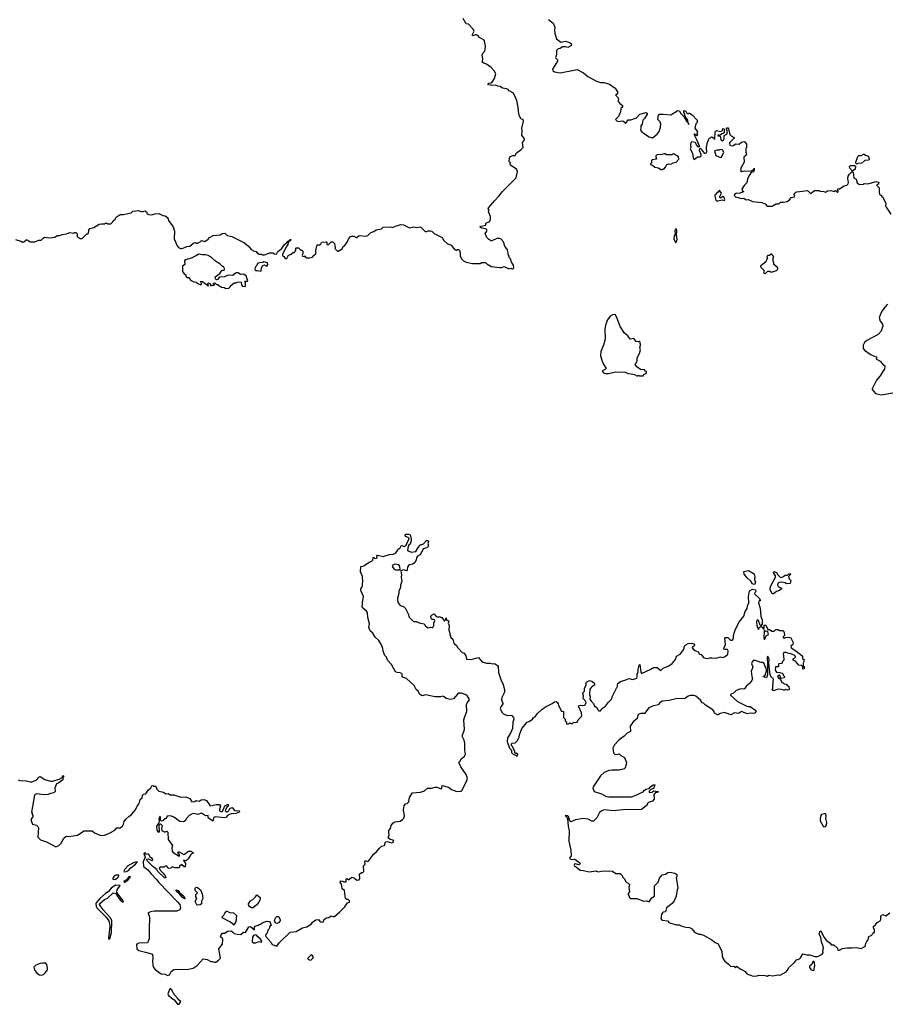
# Model space of a CAD drawing. Extents: x 2029826 to 2248070, y 228728 to 402406.
# Tile 66 of 256: x 2124120 to 2135290, y 271590 to 284282. Entities that reach past the tile are written whole.
import ezdxf

# ---------------------------------------------------------------- set-up
doc = ezdxf.new("R2010")
doc.units = 0

msp = doc.modelspace()

# ---------------------------------------------------------------- linework, layer by layer
at = {"layer": '0CON10XD'}
for points in [[(2124067, 281447), (2124135, 281428), (2124155, 281412), (2124175, 281418), (2124205, 281442), (2124215, 281442), (2124255, 281420), (2124315, 281420), (2124365, 281438), (2124395, 281438), (2124424, 281466), (2124445, 281478), (2124485, 281468), (2124542, 281472), (2124572, 281478), (2124605, 281502), (2124635, 281498), (2124668, 281512), (2124725, 281520), (2124765, 281538), (2124815, 281530), (2124825, 281540), (2124835, 281540), (2124846, 281536), (2124860, 281515), (2124860, 281485), (2124872, 281472), (2124885, 281470), (2124895, 281460), (2124925, 281460), (2124985, 281520), (2124995, 281520), (2125005, 281530), (2125013, 281567), (2125025, 281590), (2125077, 281603), (2125146, 281644), (2125175, 281652), (2125215, 281650), (2125225, 281660), (2125245, 281660), (2125255, 281650), (2125295, 281650), (2125315, 281670), (2125325, 281690), (2125349, 281711), (2125362, 281735), (2125415, 281772), (2125455, 281772), (2125555, 281790), (2125578, 281812), (2125645, 281822), (2125685, 281808), (2125712, 281808), (2125735, 281818), (2125756, 281806), (2125765, 281780), (2125785, 281772), (2125825, 281768), (2125861, 281779), (2125915, 281782), (2125965, 281758), (2125995, 281753), (2126018, 281738), (2126032, 281715), (2126037, 281695), (2126100, 281610), (2126114, 281555), (2126113, 281455), (2126150, 281365), (2126173, 281343), (2126195, 281332), (2126215, 281332), (2126274, 281356), (2126315, 281362), (2126364, 281406), (2126385, 281410), (2126395, 281400), (2126415, 281402), (2126445, 281418), (2126465, 281437), (2126505, 281422), (2126549, 281451), (2126567, 281473), (2126615, 281500), (2126705, 281508), (2126730, 281525), (2126765, 281530), (2126795, 281502), (2126855, 281487), (2127017, 281407), (2127050, 281375), (2127067, 281367), (2127105, 281318), (2127133, 281303), (2127170, 281295), (2127185, 281270), (2127195, 281270), (2127205, 281260), (2127235, 281260), (2127245, 281250), (2127275, 281250), (2127345, 281277), (2127385, 281278), (2127405, 281262), (2127425, 281260), (2127435, 281268), (2127447, 281295), (2127498, 281332), (2127535, 281386), (2127568, 281412), (2127572, 281425), (2127588, 281432), (2127605, 281450), (2127615, 281450), (2127620, 281445), (2127582, 281408), (2127578, 281385), (2127556, 281354), (2127506, 281255), (2127509, 281239), (2127525, 281228), (2127536, 281206), (2127555, 281201), (2127567, 281213), (2127584, 281246), (2127610, 281255), (2127645, 281280), (2127658, 281282), (2127680, 281305), (2127680, 281335), (2127685, 281340), (2127715, 281340), (2127745, 281310), (2127755, 281310), (2127768, 281298), (2127770, 281265), (2127760, 281245), (2127764, 281234), (2127785, 281230), (2127798, 281238), (2127802, 281222), (2127815, 281212), (2127855, 281210), (2127895, 281220), (2127900, 281235), (2127937, 281265), (2127937, 281305), (2127955, 281380), (2127995, 281380), (2128000, 281395), (2128018, 281412), (2128075, 281420), (2128080, 281415), (2128080, 281385), (2128095, 281380), (2128133, 281417), (2128157, 281417), (2128178, 281395), (2128188, 281345), (2128182, 281332), (2128215, 281300), (2128225, 281300), (2128275, 281328), (2128291, 281359), (2128309, 281371), (2128343, 281415), (2128357, 281453), (2128384, 281486), (2128395, 281492), (2128425, 281492), (2128455, 281472), (2128465, 281472), (2128495, 281498), (2128585, 281492), (2128608, 281502), (2128645, 281540), (2128685, 281550), (2128715, 281572), (2128785, 281584), (2128805, 281608), (2128895, 281613), (2128925, 281603), (2128965, 281622), (2128995, 281627), (2129029, 281641), (2129065, 281637), (2129145, 281600), (2129195, 281613), (2129235, 281602), (2129285, 281610), (2129345, 281551), (2129365, 281550), (2129385, 281560), (2129415, 281562), (2129435, 281552), (2129464, 281524), (2129565, 281473), (2129588, 281435), (2129630, 281395), (2129680, 281375), (2129712, 281335), (2129745, 281312), (2129755, 281310), (2129765, 281320), (2129778, 281318), (2129790, 281305), (2129798, 281275), (2129798, 281235), (2129818, 281195), (2129840, 281175), (2129875, 281158), (2129955, 281138), (2130055, 281140), (2130075, 281150), (2130125, 281150), (2130155, 281120), (2130165, 281120), (2130195, 281100), (2130305, 281088), (2130332, 281088), (2130365, 281100), (2130425, 281072), (2130455, 281080), (2130465, 281070), (2130478, 281072), (2130490, 281085), (2130487, 281117), (2130460, 281155), (2130447, 281197), (2130430, 281215), (2130430, 281235), (2130420, 281245), (2130407, 281317), (2130373, 281363), (2130355, 281420), (2130320, 281455), (2130305, 281460), (2130268, 281462), (2130205, 281430), (2130193, 281433), (2130175, 281450), (2130165, 281450), (2130140, 281475), (2130120, 281525), (2130140, 281555), (2130140, 281575), (2130130, 281585), (2130075, 281596), (2130059, 281605), (2130057, 281615), (2130068, 281622), (2130127, 281633), (2130130, 281660), (2130166, 281674), (2130178, 281685), (2130188, 281715), (2130188, 281745), (2130164, 281804), (2130172, 281825), (2130160, 281845), (2130162, 281855), (2130238, 281945), (2130298, 282005), (2130345, 282068), (2130442, 282165), (2130520, 282245), (2130537, 282325), (2130525, 282360), (2130515, 282360), (2130448, 282405), (2130442, 282415), (2130448, 282435), (2130428, 282455), (2130432, 282498), (2130441, 282519), (2130475, 282530), (2130508, 282532), (2130522, 282565), (2130578, 282605), (2130608, 282635), (2130601, 282699), (2130628, 282735), (2130626, 282746), (2130593, 282795), (2130597, 282845), (2130591, 282885), (2130612, 282975), (2130610, 282995), (2130585, 283000), (2130565, 283030), (2130553, 283065), (2130547, 283155), (2130529, 283239), (2130486, 283336), (2130430, 283365), (2130415, 283380), (2130395, 283390), (2130345, 283400), (2130315, 283422), (2130284, 283424), (2130255, 283436), (2130205, 283433), (2130150, 283445), (2130165, 283462), (2130195, 283467), (2130210, 283475), (2130242, 283525), (2130257, 283585), (2130235, 283622), (2130196, 283666), (2130135, 283707), (2130101, 283721), (2130080, 283735), (2130087, 283743), (2130090, 283775), (2130081, 283825), (2130091, 283849), (2130114, 283875), (2130120, 283895), (2130124, 283945), (2130111, 284005), (2130105, 284017), (2130045, 284052), (2130025, 284078), (2130010, 284085), (2129994, 284086), (2129965, 284072), (2129952, 284082), (2129977, 284135), (2129962, 284165), (2129906, 284226), (2129875, 284230), (2129835, 284296)], [(2130936, 284286), (2130998, 284235), (2131018, 284185), (2131013, 284145), (2131018, 284105), (2131040, 284035), (2131095, 283992), (2131155, 284004), (2131208, 283988), (2131228, 283975), (2131232, 283955), (2131226, 283944), (2131185, 283922), (2131155, 283933), (2131115, 283930), (2131085, 283910), (2131060, 283905), (2131040, 283885), (2131038, 283835), (2131028, 283795), (2131030, 283785), (2131050, 283765), (2131052, 283748), (2130988, 283645), (2130993, 283625), (2131015, 283608), (2131085, 283598), (2131263, 283633), (2131305, 283638), (2131386, 283596), (2131445, 283548), (2131555, 283488), (2131605, 283472), (2131652, 283472), (2131722, 283452), (2131795, 283400), (2131828, 283345), (2131815, 283320), (2131800, 283315), (2131833, 283275), (2131837, 283255), (2131828, 283235), (2131855, 283202), (2131892, 283175), (2131888, 283155), (2131868, 283135), (2131866, 283094), (2131837, 283033), (2131800, 282995), (2131825, 282970), (2131895, 282978), (2131935, 282950), (2131961, 282989), (2131998, 282992), (2132072, 283015), (2132114, 283066), (2132197, 283087), (2132207, 283077), (2132208, 283065), (2132175, 283008), (2132150, 282985), (2132142, 282935), (2132128, 282915), (2132128, 282885), (2132120, 282865), (2132130, 282845), (2132175, 282810), (2132233, 282773), (2132275, 282760), (2132338, 282805), (2132361, 282839), (2132380, 282895), (2132384, 282935), (2132377, 282965), (2132347, 282997), (2132356, 283054), (2132367, 283063), (2132415, 283066), (2132515, 283055), (2132595, 283109), (2132605, 283112), (2132625, 283106), (2132638, 283078), (2132682, 283032), (2132715, 282972), (2132730, 282960), (2132735, 282940), (2132745, 282932), (2132747, 282945), (2132730, 282960), (2132730, 282985), (2132694, 283044), (2132694, 283065), (2132682, 283085), (2132680, 283110), (2132705, 283102), (2132720, 283075), (2132735, 283070), (2132742, 283078), (2132755, 283077), (2132788, 283055), (2132852, 282985), (2132852, 282958), (2132835, 282940), (2132823, 282885), (2132858, 282835), (2132850, 282825), (2132858, 282795), (2132843, 282783), (2132815, 282810), (2132813, 282797), (2132850, 282730), (2132882, 282645), (2132875, 282638), (2132864, 282644), (2132845, 282667), (2132829, 282699), (2132783, 282707), (2132772, 282695), (2132767, 282673), (2132772, 282635), (2132763, 282615), (2132792, 282562), (2132800, 282495), (2132815, 282480), (2132858, 282512), (2132885, 282513), (2132905, 282522), (2132906, 282545), (2132882, 282595), (2132888, 282622), (2132895, 282623), (2132906, 282616), (2132911, 282601), (2132945, 282558), (2132965, 282562), (2132976, 282574), (2132972, 282628), (2132981, 282685), (2132998, 282735), (2133012, 282758), (2133025, 282760), (2133035, 282770), (2133048, 282768), (2133078, 282742), (2133084, 282836), (2133100, 282855), (2133155, 282842), (2133180, 282855), (2133185, 282880), (2133200, 282875), (2133200, 282825), (2133187, 282813), (2133169, 282811), (2133145, 282790), (2133125, 282797), (2133120, 282785), (2133149, 282779), (2133156, 282736), (2133164, 282724), (2133175, 282720), (2133193, 282727), (2133200, 282745), (2133201, 282789), (2133233, 282807), (2133243, 282835), (2133230, 282875), (2133245, 282890), (2133257, 282875), (2133275, 282800), (2133290, 282785), (2133330, 282765), (2133330, 282755), (2133270, 282695), (2133267, 282685), (2133275, 282664), (2133295, 282657), (2133322, 282658), (2133348, 282682), (2133395, 282678), (2133425, 282702), (2133455, 282710), (2133468, 282708), (2133487, 282677), (2133490, 282635), (2133480, 282625), (2133478, 282575), (2133490, 282545), (2133486, 282534), (2133455, 282510), (2133460, 282445), (2133418, 282375), (2133412, 282352), (2133420, 282345), (2133412, 282332), (2133425, 282324), (2133467, 282333), (2133545, 282329), (2133584, 282356), (2133585, 282367), (2133585, 282342), (2133575, 282322)], [(2132405, 282350), (2132415, 282360), (2132425, 282360), (2132445, 282380), (2132460, 282415), (2132485, 282422), (2132515, 282420), (2132545, 282438), (2132582, 282445), (2132617, 282483), (2132610, 282515), (2132555, 282548), (2132533, 282547), (2132525, 282540), (2132455, 282540), (2132442, 282552), (2132425, 282552), (2132395, 282542), (2132335, 282540), (2132328, 282535), (2132318, 282525), (2132318, 282515), (2132330, 282485), (2132272, 282475), (2132263, 282465), (2132262, 282438), (2132250, 282425), (2132250, 282415), (2132278, 282408), (2132305, 282380), (2132355, 282372), (2132385, 282350), (2132405, 282350)], [(2133155, 282506), (2133165, 282508), (2133197, 282575), (2133178, 282605), (2133155, 282608), (2133135, 282598), (2133105, 282602), (2133075, 282590), (2133092, 282532), (2133155, 282506)], [(2134915, 282420), (2134902, 282422), (2134898, 282445), (2134925, 282520), (2134935, 282530), (2134967, 282533), (2134995, 282550), (2135005, 282550), (2135024, 282534), (2135048, 282525), (2135063, 282505), (2135070, 282485), (2135065, 282472), (2135015, 282468), (2134975, 282433), (2134925, 282430), (2134915, 282420)], [(2134855, 282330), (2134818, 282368), (2134815, 282390), (2134828, 282402), (2134882, 282402), (2134892, 282392), (2134890, 282355), (2134855, 282330)], [(2133575, 282322), (2133550, 282310), (2133522, 282275), (2133500, 282225), (2133491, 282179), (2133458, 282145), (2133430, 282095), (2133432, 282082), (2133448, 282068), (2133448, 282062), (2133403, 282047), (2133355, 282040), (2133335, 282030), (2133330, 282015), (2133345, 282000), (2133375, 281988), (2133425, 281978), (2133455, 281979), (2133485, 281958), (2133515, 281962), (2133565, 281938), (2133685, 281927), (2133728, 281908), (2133755, 281880), (2133825, 281880), (2133835, 281890), (2133845, 281890), (2133865, 281910), (2133905, 281910), (2133925, 281930), (2133965, 281928), (2134012, 281938), (2134046, 281964), (2134065, 281988), (2134105, 282000), (2134110, 282015), (2134100, 282025), (2134102, 282038), (2134123, 282057), (2134138, 282062), (2134275, 282078), (2134315, 282042), (2134365, 282078), (2134425, 282080), (2134435, 282070), (2134485, 282068), (2134505, 282060), (2134534, 282076), (2134575, 282082), (2134605, 282070), (2134627, 282073), (2134635, 282080), (2134655, 282060), (2134665, 282060), (2134670, 282065), (2134670, 282075), (2134660, 282085), (2134665, 282100), (2134685, 282100), (2134749, 282141), (2134781, 282149), (2134798, 282165), (2134802, 282185), (2134793, 282235), (2134800, 282265), (2134815, 282292), (2134845, 282320), (2134855, 282320), (2134862, 282312), (2134870, 282245), (2134900, 282225), (2134915, 282180), (2134935, 282160), (2134945, 282158), (2134995, 282162), (2135005, 282170), (2135045, 282168), (2135085, 282173), (2135155, 282197), (2135185, 282188), (2135192, 282175), (2135185, 282162), (2135170, 282155), (2135170, 282145), (2135198, 282115), (2135198, 282055), (2135203, 282033), (2135215, 282020), (2135230, 282020), (2135230, 282005), (2135251, 281991), (2135262, 281955), (2135286, 281915), (2135281, 281881), (2135288, 281865), (2135348, 281775)], [(2133125, 281948), (2133175, 281959), (2133205, 281950), (2133207, 281963), (2133195, 281997), (2133185, 282003), (2133155, 281980), (2133140, 281995), (2133166, 282045), (2133145, 282077), (2133135, 282080), (2133125, 282060), (2133100, 282045), (2133098, 282032), (2133080, 282025), (2133078, 282005), (2133093, 281955), (2133105, 281948), (2133125, 281948)], [(2132575, 281410), (2132585, 281412), (2132593, 281453), (2132580, 281525), (2132592, 281538), (2132592, 281565), (2132585, 281580), (2132575, 281580), (2132563, 281565), (2132570, 281515), (2132558, 281495), (2132553, 281455), (2132567, 281417), (2132575, 281410)], [(2126778, 280818), (2126815, 280820), (2126830, 280835), (2126832, 280848), (2126885, 280890), (2126915, 280890), (2126925, 280900), (2126945, 280902), (2126975, 280900), (2126979, 280865), (2126992, 280845), (2127028, 280842), (2127032, 280855), (2127030, 280895), (2127020, 280905), (2127025, 280910), (2127055, 280910), (2127060, 280925), (2127050, 280935), (2127038, 280978), (2127005, 281002), (2126965, 280998), (2126937, 281017), (2126915, 281020), (2126900, 281015), (2126867, 280983), (2126805, 280988), (2126762, 280968), (2126695, 280962), (2126669, 280931), (2126655, 280930), (2126643, 280943), (2126638, 280965), (2126698, 281012), (2126725, 281048), (2126735, 281052), (2126755, 281050), (2126760, 281075), (2126745, 281100), (2126735, 281100), (2126700, 281135), (2126645, 281170), (2126589, 281219), (2126550, 281240), (2126515, 281251), (2126475, 281250), (2126425, 281259), (2126395, 281237), (2126360, 281225), (2126346, 281214), (2126255, 281187), (2126246, 281174), (2126250, 281125), (2126220, 281105), (2126218, 281035), (2126240, 281005), (2126260, 280995), (2126260, 280975), (2126275, 280960), (2126298, 280958), (2126320, 280925), (2126363, 280903), (2126395, 280900), (2126415, 280880), (2126455, 280862), (2126462, 280875), (2126455, 280910), (2126476, 280906), (2126530, 280870), (2126545, 280850), (2126560, 280855), (2126540, 280875), (2126555, 280890), (2126570, 280885), (2126585, 280850), (2126595, 280860), (2126625, 280860), (2126630, 280865), (2126620, 280875), (2126620, 280885), (2126635, 280890), (2126655, 280870), (2126675, 280870), (2126685, 280850), (2126695, 280850), (2126723, 280833), (2126755, 280830), (2126778, 280818)], [(2133735, 281010), (2133765, 281040), (2133785, 281040), (2133795, 281030), (2133825, 281030), (2133875, 281050), (2133890, 281065), (2133890, 281085), (2133840, 281125), (2133840, 281155), (2133830, 281165), (2133830, 281215), (2133840, 281225), (2133815, 281260), (2133802, 281258), (2133785, 281240), (2133765, 281240), (2133752, 281228), (2133760, 281205), (2133750, 281195), (2133738, 281162), (2133670, 281105), (2133670, 281095), (2133681, 281081), (2133710, 281055), (2133710, 281015), (2133735, 281010)], [(2127225, 281041), (2127234, 281046), (2127237, 281083), (2127255, 281112), (2127275, 281120), (2127282, 281112), (2127306, 281104), (2127320, 281125), (2127316, 281146), (2127265, 281160), (2127255, 281150), (2127205, 281148), (2127185, 281140), (2127178, 281115), (2127160, 281095), (2127151, 281065), (2127154, 281054), (2127165, 281047), (2127185, 281049), (2127225, 281041)], [(2135306, 280614), (2135275, 280582), (2135233, 280525), (2135198, 280445), (2135212, 280395), (2135242, 280355), (2135247, 280335), (2135223, 280265), (2135186, 280224), (2135040, 280145), (2135011, 280119), (2134990, 280085), (2134990, 280045), (2135011, 280021), (2135095, 279962), (2135158, 279938), (2135168, 279925), (2135160, 279915), (2135162, 279905), (2135209, 279879), (2135255, 279830), (2135265, 279830), (2135272, 279822), (2135268, 279775), (2135248, 279755), (2135211, 279689), (2135164, 279636), (2135110, 279525), (2135110, 279515), (2135152, 279462), (2135225, 279448), (2135375, 279472)], [(2132155, 279690), (2132165, 279710), (2132200, 279725), (2132200, 279745), (2132185, 279750), (2132175, 279768), (2132123, 279773), (2132075, 279808), (2132052, 279835), (2132067, 279855), (2132077, 279885), (2132080, 279925), (2132110, 279980), (2132121, 280025), (2132112, 280055), (2132122, 280085), (2132117, 280125), (2132105, 280132), (2132095, 280128), (2132065, 280132), (2132035, 280172), (2131990, 280165), (2131958, 280205), (2131915, 280242), (2131860, 280325), (2131818, 280445), (2131795, 280480), (2131763, 280477), (2131731, 280459), (2131697, 280415), (2131674, 280356), (2131664, 280295), (2131668, 280162), (2131647, 280085), (2131610, 280005), (2131607, 279955), (2131618, 279905), (2131640, 279845), (2131678, 279785), (2131672, 279775), (2131634, 279756), (2131631, 279745), (2131645, 279729), (2131675, 279720), (2131705, 279720), (2131805, 279744), (2131925, 279737), (2131965, 279720), (2132002, 279718), (2132045, 279710), (2132075, 279692), (2132088, 279692), (2132095, 279700), (2132105, 279690), (2132155, 279690)], [(2126869, 272519), (2126885, 272504), (2126925, 272493), (2126969, 272491), (2127005, 272518), (2127030, 272515), (2127075, 272590), (2127095, 272591), (2127145, 272552), (2127147, 272583), (2127155, 272598), (2127195, 272610), (2127205, 272620), (2127215, 272618), (2127255, 272646), (2127305, 272661), (2127338, 272658), (2127350, 272645), (2127360, 272605), (2127340, 272595), (2127342, 272575), (2127333, 272557), (2127318, 272545), (2127310, 272505), (2127290, 272485), (2127292, 272462), (2127359, 272389), (2127373, 272363), (2127435, 272338), (2127468, 272385), (2127605, 272519), (2127685, 272529), (2127765, 272574), (2127822, 272588), (2127882, 272628), (2127895, 272648), (2127935, 272680), (2127972, 272682), (2127993, 272653), (2128025, 272648), (2128038, 272655), (2128042, 272678), (2128070, 272705), (2128105, 272710), (2128135, 272730), (2128155, 272722), (2128177, 272723), (2128246, 272784), (2128313, 272845), (2128345, 272900), (2128370, 272905), (2128370, 272925), (2128355, 272940), (2128335, 272942), (2128320, 272955), (2128307, 273055), (2128278, 273078), (2128267, 273137), (2128252, 273165), (2128255, 273180), (2128285, 273178), (2128298, 273168), (2128322, 273168), (2128330, 273175), (2128328, 273202), (2128335, 273210), (2128358, 273198), (2128372, 273198), (2128384, 273216), (2128405, 273228), (2128436, 273216), (2128465, 273189), (2128494, 273195), (2128506, 273215), (2128502, 273268), (2128525, 273290), (2128545, 273290), (2128557, 273303), (2128552, 273375), (2128572, 273395), (2128568, 273435), (2128575, 273442), (2128605, 273430), (2128619, 273441), (2128680, 273525), (2128718, 273555), (2128757, 273603), (2128785, 273628), (2128823, 273637), (2128837, 273683), (2128855, 273690), (2128915, 273672), (2128935, 273681), (2128942, 273695), (2128936, 273705), (2128894, 273714), (2128869, 273735), (2128881, 273775), (2128876, 273805), (2128880, 273830), (2128900, 273855), (2128910, 273895), (2128928, 273925), (2128955, 273940), (2129025, 273949), (2129055, 273972), (2129071, 273989), (2129082, 274015), (2129066, 274095), (2129075, 274148), (2129092, 274175), (2129115, 274180), (2129135, 274202), (2129143, 274255), (2129185, 274318), (2129285, 274326), (2129338, 274342), (2129375, 274374), (2129426, 274374), (2129475, 274391), (2129495, 274390), (2129552, 274368), (2129562, 274378), (2129565, 274410), (2129647, 274387), (2129685, 274360), (2129755, 274332), (2129805, 274338), (2129825, 274352), (2129884, 274475), (2129892, 274505), (2129874, 274554), (2129805, 274650), (2129780, 274705), (2129797, 274723), (2129812, 274755), (2129853, 274787), (2129866, 274814), (2129856, 274865), (2129858, 274955), (2129849, 274995), (2129822, 275045), (2129854, 275134), (2129843, 275255), (2129855, 275287), (2129884, 275365), (2129879, 275455), (2129886, 275475), (2129916, 275515), (2129915, 275527), (2129883, 275575), (2129815, 275601), (2129780, 275600), (2129762, 275588), (2129712, 275528), (2129675, 275521), (2129615, 275530), (2129592, 275555), (2129575, 275562), (2129546, 275554), (2129475, 275553), (2129352, 275578), (2129308, 275568), (2129285, 275580), (2129268, 275595), (2129257, 275627), (2129230, 275650), (2129205, 275698), (2129105, 275788), (2129056, 275806), (2129049, 275819), (2129050, 275845), (2129044, 275854), (2129025, 275863), (2128985, 275866), (2128965, 275876), (2128911, 275971), (2128862, 276025), (2128847, 276065), (2128825, 276088), (2128803, 276143), (2128801, 276175), (2128782, 276225), (2128748, 276278), (2128703, 276323), (2128672, 276375), (2128636, 276406), (2128620, 276445), (2128627, 276493), (2128608, 276575), (2128602, 276635), (2128589, 276659), (2128555, 276689), (2128536, 276715), (2128537, 276765), (2128551, 276845), (2128516, 276925), (2128516, 276945), (2128539, 276981), (2128537, 277015), (2128542, 277035), (2128538, 277105), (2128513, 277165), (2128518, 277232), (2128557, 277243), (2128625, 277288), (2128659, 277301), (2128670, 277315), (2128675, 277350), (2128685, 277350), (2128697, 277337), (2128721, 277339), (2128727, 277345), (2128723, 277375), (2128730, 277380), (2128805, 277361), (2128885, 277387), (2128935, 277393), (2128964, 277406), (2128983, 277425), (2129000, 277455), (2129023, 277475), (2129035, 277500), (2129045, 277506), (2129075, 277490), (2129101, 277509), (2129140, 277595), (2129128, 277608), (2129095, 277618), (2129090, 277635), (2129095, 277650), (2129135, 277650), (2129155, 277640), (2129160, 277605), (2129168, 277595), (2129167, 277565), (2129155, 277520), (2129140, 277515), (2129128, 277495), (2129118, 277438), (2129168, 277418), (2129225, 277428), (2129255, 277480), (2129285, 277513), (2129326, 277524), (2129365, 277567), (2129385, 277568), (2129390, 277555), (2129382, 277525), (2129390, 277495), (2129368, 277475), (2129321, 277459), (2129285, 277387), (2129248, 277365), (2129234, 277346), (2129229, 277315), (2129213, 277287), (2129187, 277263), (2129145, 277256), (2129133, 277247), (2129118, 277225), (2129115, 277190), (2129105, 277177), (2129065, 277190), (2129032, 277178), (2129040, 277125), (2129037, 277097), (2129047, 277045), (2129028, 276992), (2129029, 276961), (2129007, 276915), (2129009, 276885), (2128989, 276825), (2128988, 276795), (2129000, 276765), (2129025, 276730), (2129065, 276718), (2129094, 276694), (2129129, 276625), (2129142, 276582), (2129195, 276523), (2129236, 276526), (2129268, 276508), (2129334, 276494), (2129350, 276465), (2129385, 276442), (2129415, 276450), (2129435, 276448), (2129448, 276455), (2129457, 276473), (2129458, 276502), (2129472, 276535), (2129465, 276548), (2129455, 276552), (2129435, 276550), (2129422, 276565), (2129418, 276595), (2129435, 276612), (2129462, 276622), (2129488, 276588), (2129515, 276582), (2129525, 276590), (2129560, 276575), (2129595, 276530), (2129610, 276545), (2129615, 276570), (2129622, 276542), (2129650, 276535), (2129642, 276505), (2129654, 276474), (2129651, 276415), (2129679, 276319), (2129702, 276295), (2129718, 276245), (2129750, 276215), (2129767, 276187), (2129824, 276124), (2129847, 276117), (2129870, 276080), (2129880, 276040), (2129935, 276036), (2130035, 276060), (2130073, 276015), (2130095, 276000), (2130135, 275987), (2130185, 275986), (2130215, 275978), (2130242, 275982), (2130279, 275959), (2130288, 275945), (2130293, 275865), (2130327, 275765), (2130348, 275725), (2130368, 275648), (2130368, 275615), (2130336, 275545), (2130332, 275505), (2130347, 275477), (2130346, 275465), (2130320, 275425), (2130314, 275404), (2130336, 275355), (2130355, 275336), (2130405, 275314), (2130445, 275319), (2130465, 275313), (2130484, 275285), (2130490, 275265), (2130477, 275225), (2130472, 275145), (2130446, 275084), (2130408, 275025), (2130403, 274977), (2130432, 274892), (2130460, 274865), (2130460, 274835), (2130480, 274815), (2130518, 274798), (2130525, 274790), (2130537, 274793), (2130540, 274815), (2130525, 274830), (2130515, 274820), (2130502, 274832), (2130500, 274855), (2130483, 274883), (2130477, 274907), (2130458, 274928), (2130458, 274945), (2130465, 274958), (2130505, 274960), (2130535, 274990), (2130558, 275035), (2130562, 275065), (2130593, 275145), (2130662, 275225), (2130686, 275234), (2130730, 275265), (2130741, 275289), (2130768, 275302), (2130793, 275337), (2130855, 275393), (2130905, 275430), (2130985, 275468), (2131015, 275490), (2131033, 275493), (2131044, 275484), (2131062, 275462), (2131063, 275443), (2131090, 275395), (2131090, 275385), (2131105, 275370), (2131130, 275365), (2131128, 275288), (2131150, 275265), (2131153, 275243), (2131170, 275225), (2131170, 275205), (2131185, 275200), (2131215, 275218), (2131225, 275210), (2131245, 275210), (2131263, 275227), (2131285, 275222), (2131305, 275228), (2131318, 275255), (2131356, 275294), (2131366, 275314), (2131362, 275345), (2131322, 275435), (2131328, 275442), (2131355, 275448), (2131385, 275440), (2131404, 275446), (2131420, 275475), (2131416, 275495), (2131383, 275533), (2131387, 275567), (2131379, 275595), (2131380, 275605), (2131401, 275625), (2131398, 275665), (2131422, 275705), (2131422, 275738), (2131430, 275745), (2131465, 275762), (2131495, 275754), (2131522, 275735), (2131528, 275725), (2131527, 275705), (2131490, 275680), (2131468, 275652), (2131464, 275585), (2131472, 275555), (2131467, 275525), (2131485, 275498), (2131518, 275468), (2131527, 275435), (2131563, 275413), (2131570, 275385), (2131585, 275372), (2131608, 275375), (2131631, 275409), (2131670, 275435), (2131708, 275485), (2131750, 275525), (2131756, 275555), (2131814, 275665), (2131821, 275675), (2131830, 275725), (2131865, 275752), (2131935, 275771), (2131975, 275790), (2132025, 275777), (2132075, 275796), (2132081, 275809), (2132081, 275845), (2132093, 275875), (2132093, 275905), (2132105, 275957), (2132115, 275972), (2132127, 275877), (2132135, 275852), (2132255, 275910), (2132288, 275932), (2132335, 275932), (2132385, 275892), (2132416, 275924), (2132487, 275953), (2132528, 275985), (2132574, 276036), (2132585, 276077), (2132635, 276102), (2132680, 276165), (2132687, 276205), (2132705, 276223), (2132735, 276240), (2132783, 276243), (2132810, 276235), (2132820, 276225), (2132820, 276215), (2132805, 276200), (2132790, 276195), (2132790, 276185), (2132803, 276165), (2132825, 276149), (2132865, 276132), (2132884, 276104), (2132905, 276098), (2132935, 276059), (2132955, 276050), (2132985, 276049), (2133015, 276056), (2133040, 276055)], [(2129025, 277190), (2129019, 277235), (2129005, 277253), (2128955, 277264), (2128922, 277245), (2128929, 277219), (2128945, 277200), (2128965, 277190), (2129025, 277190)], [(2133585, 277003), (2133565, 277008), (2133546, 277046), (2133495, 277088), (2133458, 277135), (2133452, 277168), (2133515, 277180), (2133585, 277137), (2133596, 277106), (2133590, 277065), (2133604, 277025), (2133595, 277007), (2133585, 277003)], [(2133821, 276881), (2133792, 276935), (2133798, 276975), (2133863, 277095), (2133862, 277115), (2133838, 277155), (2133842, 277168), (2133875, 277158), (2133890, 277125), (2133924, 277094), (2133935, 277090), (2133955, 277098), (2133985, 277122), (2134015, 277120), (2134033, 277137), (2134055, 277140), (2134060, 277135), (2134030, 277105), (2134040, 277075), (2134058, 277055), (2134050, 277015), (2134005, 277008), (2133985, 277022), (2133945, 277032), (2133911, 277029), (2133890, 277020), (2133888, 276995), (2133895, 276980), (2133908, 276968), (2133935, 276960), (2133940, 276955), (2133938, 276945), (2133915, 276923), (2133875, 276910), (2133835, 276882), (2133821, 276881)], [(2133040, 276055), (2133095, 276051), (2133155, 276068), (2133185, 276060), (2133215, 276072), (2133248, 276105), (2133253, 276145), (2133245, 276162), (2133207, 276163), (2133198, 276168), (2133202, 276195), (2133217, 276225), (2133210, 276315), (2133215, 276320), (2133247, 276317), (2133283, 276283), (2133305, 276283), (2133311, 276289), (2133320, 276320), (2133319, 276345), (2133340, 276415), (2133397, 276525), (2133453, 276595), (2133472, 276655), (2133496, 276694), (2133502, 276725), (2133520, 276765), (2133512, 276845), (2133528, 276915), (2133536, 276925), (2133565, 276941), (2133603, 276933), (2133608, 276915), (2133593, 276883), (2133652, 276825), (2133670, 276795), (2133647, 276783), (2133644, 276766), (2133665, 276695), (2133675, 276590), (2133690, 276545), (2133692, 276488), (2133675, 276470), (2133665, 276476), (2133645, 276538), (2133635, 276548), (2133625, 276542), (2133619, 276525), (2133621, 276471), (2133628, 276445), (2133645, 276420), (2133652, 276445), (2133675, 276462), (2133692, 276452), (2133705, 276428), (2133715, 276430), (2133718, 276475), (2133725, 276482), (2133736, 276476), (2133765, 276420), (2133785, 276420), (2133815, 276400), (2133845, 276400), (2133865, 276420), (2133895, 276420), (2133915, 276410), (2133955, 276410), (2133970, 276395), (2133973, 276373), (2133980, 276365), (2133980, 276345), (2133960, 276325), (2133962, 276312), (2133975, 276310), (2133985, 276320), (2134035, 276322), (2134058, 276315), (2134090, 276255), (2134085, 276230), (2134060, 276205), (2134064, 276184), (2134125, 276148), (2134200, 276085), (2134210, 276075), (2134210, 276045), (2134230, 276035), (2134220, 275985), (2134220, 275955), (2134230, 275945), (2134230, 275915), (2134215, 275910), (2134210, 275925), (2134220, 275935), (2134198, 275958), (2134163, 275963), (2134120, 276015), (2134090, 276025), (2134090, 276045), (2134105, 276050), (2134120, 276065), (2134110, 276085), (2134059, 276109), (2134015, 276116), (2133985, 276130), (2133968, 276125), (2133960, 276105), (2133967, 276085), (2133970, 276025), (2133952, 276008), (2133950, 275995), (2133938, 275982), (2133905, 275980), (2133900, 275975), (2133900, 275945), (2133895, 275940), (2133862, 275938), (2133858, 275898), (2133875, 275870), (2133917, 275867), (2133947, 275857), (2133960, 275845), (2133962, 275832), (2133980, 275815), (2133975, 275800), (2133935, 275790), (2133928, 275798), (2133927, 275817), (2133912, 275832), (2133895, 275830), (2133888, 275815), (2133905, 275788), (2133918, 275788), (2133928, 275778), (2133945, 275740), (2133960, 275735), (2133975, 275720), (2133998, 275718), (2134017, 275697), (2134035, 275690), (2134038, 275645), (2134015, 275638), (2133995, 275648), (2133982, 275638), (2133965, 275638), (2133935, 275648), (2133897, 275653), (2133835, 275630), (2133820, 275645), (2133828, 275665), (2133830, 275755), (2133837, 275775), (2133830, 275795), (2133815, 275800), (2133793, 275835), (2133776, 275986), (2133779, 276045), (2133765, 276078), (2133754, 276065), (2133761, 275975), (2133761, 275835), (2133745, 275798), (2133703, 275815), (2133728, 275832), (2133747, 275885), (2133742, 275925), (2133723, 275953), (2133715, 275982), (2133695, 275998), (2133675, 275998), (2133605, 276023), (2133575, 276020), (2133560, 276005), (2133554, 275985), (2133569, 275935), (2133550, 275885), (2133555, 275815), (2133566, 275785), (2133558, 275762), (2133532, 275728), (2133487, 275695), (2133465, 275660), (2133455, 275654), (2133415, 275656), (2133355, 275635), (2133320, 275600), (2133282, 275585), (2133280, 275575), (2133372, 275495), (2133493, 275433), (2133505, 275427), (2133535, 275427), (2133609, 275379), (2133610, 275365), (2133595, 275344), (2133575, 275337), (2133535, 275343), (2133495, 275333), (2133425, 275366), (2133385, 275338), (2133332, 275348), (2133285, 275323), (2133205, 275351), (2133150, 275340), (2133125, 275323), (2133115, 275323), (2133075, 275342), (2133070, 275365), (2133053, 275385), (2132958, 275445), (2132935, 275472), (2132915, 275478), (2132895, 275510), (2132834, 275564), (2132815, 275571), (2132765, 275570), (2132735, 275562), (2132704, 275535), (2132685, 275527), (2132595, 275531), (2132493, 275507), (2132403, 275497), (2132373, 275477), (2132349, 275451), (2132278, 275432), (2132230, 275410), (2132175, 275338), (2132125, 275340), (2132100, 275330), (2132089, 275315), (2132079, 275275), (2132028, 275232), (2131990, 275175), (2131993, 275107), (2131950, 275085), (2131912, 275048), (2131845, 274999), (2131787, 274935), (2131765, 274890), (2131773, 274833), (2131790, 274815), (2131825, 274812), (2131845, 274820), (2131870, 274795), (2131915, 274770), (2131940, 274705), (2131939, 274681), (2131925, 274640), (2131910, 274625), (2131883, 274617), (2131845, 274610), (2131755, 274610), (2131715, 274603), (2131655, 274580), (2131607, 274535), (2131513, 274395), (2131508, 274375), (2131525, 274332), (2131620, 274305), (2131680, 274270), (2131715, 274264), (2132004, 274266), (2132055, 274282), (2132155, 274330), (2132175, 274352), (2132195, 274362), (2132235, 274370), (2132252, 274395), (2132285, 274420), (2132305, 274420), (2132308, 274415), (2132288, 274372), (2132255, 274360), (2132233, 274337), (2132232, 274322), (2132267, 274323), (2132295, 274340), (2132350, 274335), (2132345, 274322), (2132315, 274320), (2132290, 274285), (2132300, 274275), (2132300, 274235), (2132275, 274210), (2132225, 274190), (2132210, 274175), (2132210, 274155), (2132195, 274150), (2132135, 274100), (2131895, 274098), (2131775, 274082), (2131654, 274096), (2131624, 274086), (2131595, 274062), (2131560, 273995), (2131515, 273950), (2131495, 273952), (2131448, 273978), (2131385, 273984), (2131285, 273969), (2131225, 273943), (2131211, 273951), (2131195, 274011), (2131185, 274019), (2131150, 274025), (2131169, 274009), (2131182, 273982), (2131189, 273885), (2131201, 273825), (2131200, 273695), (2131224, 273576), (2131230, 273505), (2131208, 273475), (2131213, 273465), (2131235, 273456), (2131265, 273463), (2131275, 273459), (2131338, 273415), (2131340, 273395), (2131325, 273388), (2131285, 273402), (2131270, 273395), (2131268, 273385), (2131272, 273372), (2131299, 273359), (2131345, 273317), (2131385, 273316), (2131465, 273298), (2131545, 273311), (2131575, 273298), (2131615, 273307), (2131705, 273311), (2131760, 273305), (2131805, 273276), (2131855, 273278), (2131869, 273269), (2131885, 273250), (2131888, 273235), (2131916, 273206), (2131935, 273168), (2131965, 273152), (2131982, 273135), (2131970, 273095), (2131982, 273038), (2131960, 273015), (2131973, 272993), (2131980, 272965), (2131995, 272954), (2132075, 272952), (2132165, 272920), (2132205, 272924), (2132235, 272912), (2132266, 272964), (2132302, 272985), (2132304, 273115), (2132348, 273165), (2132366, 273215), (2132402, 273258), (2132445, 273268), (2132475, 273290), (2132505, 273292), (2132565, 273282), (2132590, 273265), (2132590, 273235), (2132582, 273225), (2132602, 273085), (2132593, 273065), (2132583, 272985), (2132557, 272925), (2132532, 272888), (2132458, 272835), (2132446, 272784), (2132415, 272778), (2132405, 272770), (2132394, 272746), (2132386, 272695), (2132391, 272685), (2132405, 272676), (2132470, 272665), (2132488, 272645), (2132510, 272635), (2132585, 272616), (2132620, 272615), (2132655, 272597), (2132705, 272583), (2132755, 272582), (2132782, 272565), (2132820, 272520), (2132842, 272505), (2132874, 272494), (2132896, 272496), (2132935, 272480), (2133041, 272421), (2133085, 272387), (2133125, 272371), (2133170, 272270), (2133174, 272214), (2133183, 272185), (2133205, 272152), (2133258, 272108), (2133285, 272077), (2133325, 272082), (2133345, 272060), (2133365, 272082), (2133405, 272047), (2133442, 272032), (2133473, 272013), (2133493, 271983), (2133575, 271952), (2133625, 271958), (2133645, 271967), (2133725, 271962), (2133755, 271952), (2133775, 271967), (2133825, 271959), (2133895, 271969), (2133923, 271967), (2134000, 272010), (2134026, 272044), (2134034, 272066), (2134109, 272131), (2134132, 272165), (2134170, 272175), (2134185, 272188), (2134215, 272242), (2134265, 272227), (2134305, 272226), (2134367, 272207), (2134405, 272207), (2134425, 272213), (2134465, 272236), (2134476, 272255), (2134470, 272285), (2134479, 272315), (2134476, 272334), (2134456, 272395), (2134446, 272456), (2134427, 272495), (2134435, 272530), (2134445, 272538), (2134484, 272454), (2134515, 272415), (2134565, 272378), (2134580, 272355), (2134615, 272358), (2134660, 272315), (2134665, 272290), (2134685, 272290), (2134725, 272308), (2134785, 272320), (2134845, 272317), (2134905, 272322), (2134965, 272310), (2134998, 272328)], [(2133725, 276297), (2133740, 276340), (2133769, 276351), (2133772, 276365), (2133758, 276398), (2133734, 276394), (2133715, 276410), (2133712, 276305), (2133715, 276298), (2133725, 276297)], [(2124102, 274485), (2124120, 274475), (2124205, 274470), (2124255, 274456), (2124275, 274456), (2124331, 274479), (2124365, 274518), (2124385, 274527), (2124445, 274488), (2124515, 274467), (2124545, 274466), (2124629, 274491), (2124668, 274512), (2124685, 274540), (2124690, 274535), (2124678, 274512), (2124678, 274485), (2124625, 274443), (2124595, 274430), (2124573, 274375), (2124578, 274335), (2124560, 274315), (2124515, 274307), (2124485, 274293), (2124435, 274290), (2124335, 274301), (2124318, 274295), (2124310, 274285), (2124274, 274065), (2124280, 274055), (2124280, 274035), (2124290, 274025), (2124290, 274005), (2124268, 273982), (2124266, 273956), (2124285, 273912), (2124335, 273897), (2124352, 273882), (2124361, 273865), (2124354, 273744), (2124389, 273709), (2124465, 273684), (2124585, 273620), (2124625, 273638), (2124655, 273668), (2124687, 273733), (2124715, 273752), (2124725, 273758), (2124755, 273753), (2124865, 273772), (2124925, 273808), (2124945, 273827), (2125055, 273828), (2125085, 273802), (2125166, 273766), (2125215, 273770), (2125267, 273793), (2125348, 273835), (2125370, 273865), (2125414, 273866), (2125443, 273887), (2125458, 273912), (2125466, 273945), (2125486, 273975), (2125525, 274012), (2125562, 274038), (2125614, 274096), (2125633, 274145), (2125652, 274165), (2125665, 274190), (2125675, 274232), (2125697, 274253), (2125702, 274285), (2125715, 274297), (2125748, 274305), (2125775, 274350), (2125809, 274381), (2125824, 274406), (2125835, 274410), (2125843, 274403), (2125875, 274400), (2125887, 274365), (2125915, 274337), (2125975, 274326), (2126005, 274303), (2126035, 274308), (2126061, 274291), (2126105, 274291), (2126195, 274261), (2126260, 274265), (2126315, 274243), (2126338, 274198), (2126376, 274204), (2126395, 274218), (2126435, 274210), (2126460, 274225), (2126495, 274229), (2126526, 274216), (2126575, 274150), (2126653, 274167), (2126694, 274164), (2126708, 274145), (2126696, 274105), (2126697, 274085), (2126714, 274074), (2126736, 274074), (2126765, 274150), (2126805, 274168), (2126808, 274145), (2126791, 274129), (2126770, 274085), (2126783, 274073), (2126795, 274070), (2126812, 274078), (2126830, 274115), (2126855, 274127), (2126865, 274122), (2126884, 274094), (2126895, 274088), (2126950, 274085), (2126958, 274075), (2126950, 274065), (2126905, 274050), (2126844, 274046), (2126803, 274027), (2126775, 273999), (2126756, 273994), (2126640, 274005), (2126624, 273996), (2126608, 273952), (2126550, 273995), (2126550, 274025), (2126515, 274019), (2126465, 274054), (2126415, 274038), (2126365, 274050), (2126345, 274046), (2126305, 274023), (2126271, 273985), (2126255, 273953), (2126232, 273942), (2126185, 273947), (2126105, 274002), (2126076, 274016), (2126045, 274020), (2126020, 274015), (2126017, 274003), (2125998, 273982), (2125985, 273980), (2125964, 273956), (2125945, 273952), (2125937, 273967), (2125937, 274007), (2125925, 274010), (2125912, 273978), (2125917, 273955), (2125912, 273928), (2125884, 273886), (2125887, 273835), (2125905, 273808), (2125922, 273815), (2125916, 273895), (2125921, 273909), (2125935, 273918), (2125958, 273895), (2125949, 273855), (2125952, 273825), (2125975, 273820), (2125985, 273810), (2126015, 273820), (2126028, 273808), (2126032, 273715), (2126090, 273635), (2126082, 273605), (2126084, 273565), (2126095, 273549), (2126175, 273500), (2126180, 273505), (2126178, 273515), (2126158, 273545), (2126164, 273556), (2126176, 273556), (2126235, 273522), (2126246, 273524), (2126295, 273563), (2126325, 273563), (2126358, 273545), (2126348, 273532), (2126335, 273530), (2126325, 273520), (2126292, 273465), (2126275, 273447), (2126261, 273441), (2126232, 273448), (2126256, 273406), (2126255, 273360), (2126242, 273362), (2126205, 273390), (2126195, 273380), (2126182, 273378), (2126175, 273350), (2126125, 273350), (2126085, 273360), (2126067, 273343), (2126035, 273340), (2126030, 273355), (2126015, 273370), (2125995, 273370), (2125982, 273358), (2125935, 273358), (2125920, 273350), (2125918, 273345), (2125934, 273315), (2125971, 273281), (2125994, 273245), (2126003, 273225), (2126000, 273215), (2125985, 273222), (2125901, 273301), (2125886, 273326), (2125835, 273367), (2125761, 273441), (2125754, 273455), (2125758, 273462), (2125776, 273466), (2125825, 273443), (2125836, 273454), (2125832, 273465), (2125815, 273480), (2125805, 273480), (2125790, 273515), (2125775, 273530), (2125753, 273523), (2125735, 273547), (2125721, 273535), (2125737, 273485), (2125711, 273425), (2125716, 273366), (2125773, 273323), (2125813, 273273), (2125885, 273200), (2125912, 273162), (2126155, 272912), (2126183, 272875), (2126194, 272835), (2126185, 272809), (2126145, 272791), (2125855, 272789), (2125808, 272782), (2125770, 272765), (2125786, 272745), (2125794, 272715), (2125790, 272555), (2125790, 272435), (2125766, 272384), (2125655, 272378), (2125635, 272370), (2125624, 272355), (2125632, 272305), (2125655, 272282), (2125759, 272259), (2125830, 272235), (2125837, 272185), (2125830, 272145), (2125834, 272095), (2125840, 272075), (2125865, 272038), (2125945, 271982), (2125995, 271980), (2126025, 271962), (2126049, 271971), (2126072, 272015), (2126105, 272037), (2126185, 272043), (2126275, 272038), (2126355, 272056), (2126409, 272091), (2126485, 272177), (2126535, 272168), (2126585, 272142), (2126605, 272142), (2126625, 272132), (2126650, 272135), (2126683, 272157), (2126710, 272185), (2126687, 272305), (2126732, 272365), (2126740, 272425), (2126735, 272438), (2126713, 272455), (2126710, 272465), (2126718, 272485), (2126735, 272508), (2126765, 272508), (2126797, 272533), (2126845, 272536), (2126869, 272519)], [(2134485, 273878), (2134505, 273884), (2134518, 273902), (2134523, 273935), (2134511, 273985), (2134516, 274025), (2134505, 274044), (2134495, 274046), (2134455, 274036), (2134446, 274025), (2134437, 273985), (2134437, 273955), (2134476, 273886), (2134485, 273878)], [(2125468, 273298), (2125495, 273303), (2125523, 273315), (2125551, 273349), (2125614, 273395), (2125637, 273427), (2125595, 273419), (2125515, 273374), (2125477, 273333), (2125464, 273305), (2125468, 273298)], [(2125335, 273197), (2125355, 273203), (2125376, 273215), (2125394, 273235), (2125400, 273255), (2125360, 273255), (2125332, 273238), (2125320, 273215), (2125321, 273201), (2125335, 273197)], [(2125275, 272430), (2125282, 272435), (2125304, 272515), (2125306, 272665), (2125289, 272705), (2125195, 272807), (2125147, 272875), (2125150, 272885), (2125215, 272941), (2125252, 272958), (2125325, 273029), (2125359, 273019), (2125383, 272975), (2125417, 272935), (2125445, 272913), (2125455, 272910), (2125458, 272915), (2125447, 272937), (2125372, 273032), (2125378, 273065), (2125415, 273120), (2125353, 273125), (2125298, 273085), (2125259, 273041), (2125225, 273018), (2125155, 272952), (2125105, 272896), (2125101, 272885), (2125104, 272855), (2125115, 272834), (2125233, 272713), (2125268, 272668), (2125279, 272635), (2125281, 272595), (2125264, 272444), (2125265, 272432), (2125275, 272430)], [(2125465, 273162), (2125475, 273163), (2125515, 273191), (2125550, 273235), (2125525, 273231), (2125497, 273193), (2125464, 273176), (2125465, 273162)], [(2126245, 272950), (2126215, 272969), (2126171, 273021), (2126152, 273035), (2126134, 273066), (2126162, 273055), (2126180, 273030), (2126234, 272985), (2126252, 272955), (2126245, 272950)], [(2126415, 272867), (2126402, 272872), (2126383, 272915), (2126402, 272955), (2126392, 272975), (2126390, 273005), (2126410, 273025), (2126380, 273055), (2126383, 273087), (2126395, 273098), (2126410, 273095), (2126452, 273065), (2126472, 273015), (2126480, 272955), (2126465, 272920), (2126462, 272885), (2126445, 272874), (2126415, 272867)], [(2127125, 272833), (2127107, 272835), (2127074, 272855), (2127070, 272885), (2127095, 272923), (2127125, 272940), (2127160, 272975), (2127175, 273000), (2127219, 272965), (2127221, 272945), (2127208, 272915), (2127175, 272871), (2127125, 272833)], [(2126885, 272611), (2126837, 272647), (2126730, 272705), (2126735, 272723), (2126752, 272738), (2126765, 272766), (2126785, 272789), (2126795, 272791), (2126825, 272775), (2126875, 272768), (2126916, 272735), (2126907, 272655), (2126892, 272635), (2126885, 272611)], [(2134998, 272328), (2135020, 272345), (2135022, 272365), (2135039, 272401), (2135057, 272423), (2135065, 272462), (2135105, 272482), (2135117, 272505), (2135138, 272522), (2135138, 272545), (2135124, 272575), (2135126, 272594), (2135152, 272615), (2135174, 272646), (2135212, 272668), (2135220, 272685), (2135220, 272725), (2135235, 272742), (2135246, 272746), (2135285, 272732), (2135335, 272771)], [(2127435, 272633), (2127417, 272637), (2127404, 272676), (2127421, 272709), (2127435, 272720), (2127455, 272720), (2127480, 272675), (2127476, 272664), (2127455, 272642), (2127435, 272633)], [(2127165, 272382), (2127205, 272398), (2127235, 272392), (2127239, 272405), (2127225, 272429), (2127189, 272459), (2127172, 272482), (2127156, 272486), (2127132, 272475), (2127120, 272455), (2127118, 272395), (2127133, 272383), (2127165, 272382)], [(2124395, 271964), (2124425, 271974), (2124449, 271995), (2124478, 272035), (2124480, 272055), (2124470, 272105), (2124455, 272120), (2124415, 272122), (2124384, 272116), (2124330, 272095), (2124303, 272067), (2124310, 272035), (2124342, 271992), (2124375, 271970), (2124395, 271964)], [(2127865, 272160), (2127875, 272163), (2127907, 272195), (2127896, 272216), (2127875, 272227), (2127833, 272185), (2127835, 272172), (2127865, 272160)], [(2134355, 272024), (2134362, 272028), (2134360, 272055), (2134370, 272085), (2134365, 272130), (2134355, 272143), (2134345, 272142), (2134332, 272105), (2134305, 272087), (2134299, 272075), (2134299, 272065), (2134323, 272035), (2134355, 272024)], [(2126175, 271590), (2126198, 271628), (2126162, 271652), (2126160, 271665), (2126110, 271715), (2126110, 271725), (2126093, 271743), (2126080, 271775), (2126065, 271790), (2126055, 271788), (2126028, 271725), (2126038, 271705), (2126109, 271649), (2126155, 271590), (2126175, 271590)]]:
    msp.add_lwpolyline(points, dxfattribs=at)

doc.saveas('drawing.dxf')
